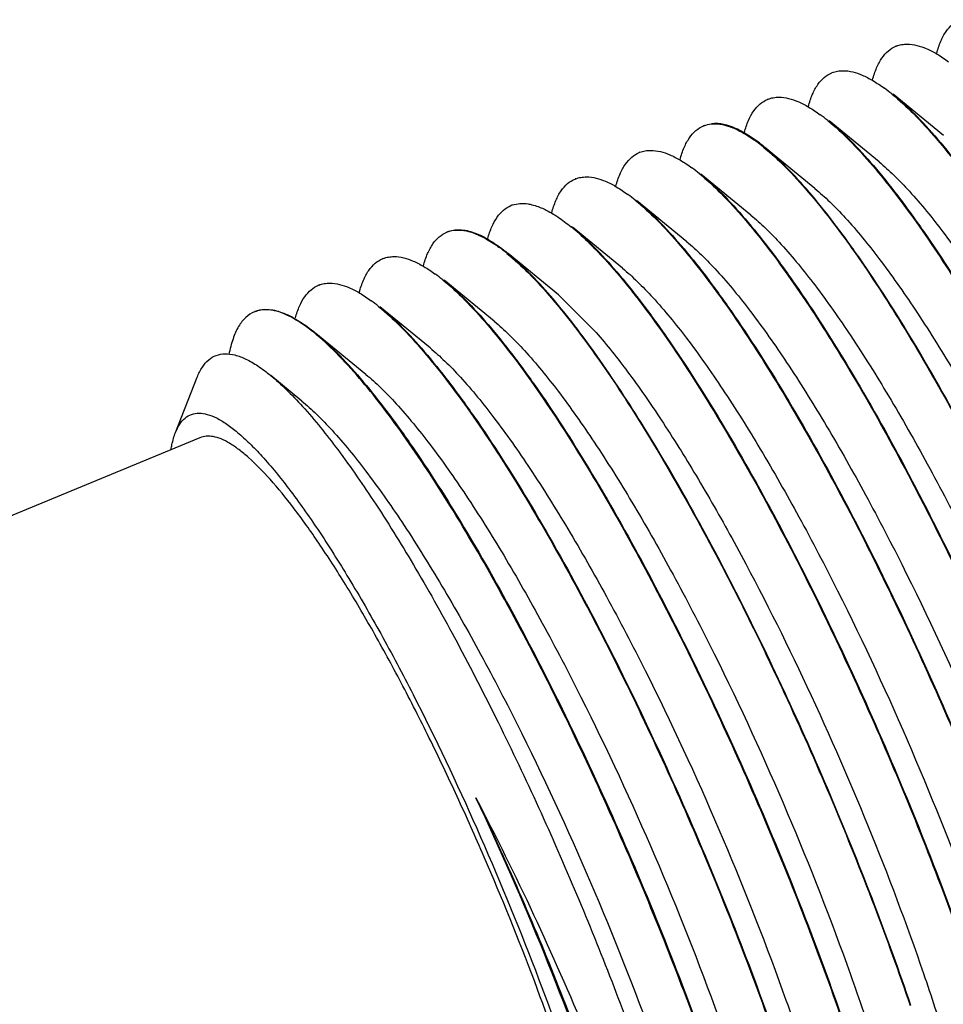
# Model space of a CAD drawing. Header units: inches. Extents: x 2658 to 3015, y -2152 to -1900.
# Tile 25 of 30: x 2903 to 2916, y -1956 to -1943. Entities that reach past the tile are written whole.
import ezdxf

# ---------------------------------------------------------------- set-up
doc = ezdxf.new("R2010")
doc.units = ezdxf.units.IN
doc.header["$LTSCALE"] = 0.64311
doc.header["$MEASUREMENT"] = 0
doc.layers.get('0').update_dxf_attribs({"linetype": 'CONTINUOUS'})
doc.layers.add('02___PRT_ALL_AXES', color=7, linetype='CONTINUOUS')

msp = doc.modelspace()

# ---------------------------------------------------------------- linework, layer by layer
at = {"color": 7, "linetype": 'Continuous'}
for p, q in [((2916.207, -1944.18), (2915.498, -1943.598)), ((2915.299, -1944.555), (2914.591, -1943.974)), ((2914.392, -1944.931), (2913.684, -1944.349)), ((2913.485, -1945.306), (2912.777, -1944.725)), ((2912.578, -1945.682), (2911.869, -1945.1)), ((2911.671, -1946.057), (2910.962, -1945.476)), ((2910.763, -1946.433), (2910.055, -1945.851)), ((2909.856, -1946.808), (2909.148, -1946.227)), ((2910.763, -1946.433), (2911.296, -1946.964)), ((2908.949, -1947.184), (2908.24, -1946.602)), ((2908.042, -1947.559), (2907.333, -1946.978)), ((2905.348, -1948.38), (2905.656, -1947.598)), ((2907.134, -1947.935), (2906.695, -1947.575))]:
    msp.add_line(p, q, dxfattribs=at)
for centre, radius, start, end in [((2915.683, -1943.274), 0.385, 111.2241, 112.4854), ((2914.776, -1943.649), 0.385, 111.2241, 112.4854), ((2913.822, -1945.623), 2.62, 50.7825, 53.6862), ((2913.869, -1944.025), 0.385, 111.2241, 112.4854), ((2912.915, -1945.999), 2.62, 50.7825, 53.6862), ((2912.961, -1944.4), 0.385, 111.2241, 112.4854), ((2912.185, -1946.135), 2.322, 53.7116, 54.3781), ((2912.134, -1946.205), 2.409, 53.3949, 53.7137), ((2911.985, -1946.403), 2.657, 50.7989, 53.3733), ((2912.054, -1944.776), 0.385, 111.2241, 112.4854), ((2911.101, -1946.75), 2.62, 50.7825, 53.6862), ((2911.147, -1945.151), 0.385, 111.2241, 112.4854), ((2910.194, -1947.125), 2.62, 50.7825, 53.6862), ((2910.24, -1945.528), 0.386, 109.0931, 112.482), ((2908.869, -1948.017), 3.284, 48.2169, 50.7872), ((2909.332, -1945.902), 0.385, 111.2241, 112.4854), ((2908.379, -1947.876), 2.62, 50.7825, 53.6862), ((2908.425, -1946.278), 0.385, 111.2241, 112.4854), ((2907.472, -1948.252), 2.62, 50.7825, 53.6862), ((2907.518, -1946.653), 0.385, 111.2241, 112.4854), ((2906.565, -1948.627), 2.62, 50.7825, 53.6862), ((2906.611, -1947.03), 0.386, 111.1163, 112.4779)]:
    msp.add_arc(centre, radius, start, end, dxfattribs=at)
for points, knots in [([(2916.113, -1943.019), (2916.128, -1942.96), (2916.164, -1942.853), (2916.238, -1942.712), (2916.33, -1942.606), (2916.405, -1942.559), (2916.443, -1942.543)], [0, 0, 0, 0, 0.303782, 0.564602, 0.7918, 1, 1, 1, 1]), ([(2915.205, -1943.394), (2915.221, -1943.336), (2915.256, -1943.228), (2915.331, -1943.087), (2915.422, -1942.981), (2915.498, -1942.934), (2915.536, -1942.918)], [0, 0, 0, 0, 0.303782, 0.564602, 0.7918, 1, 1, 1, 1]), ([(2915.544, -1942.915), (2915.568, -1942.906), (2915.618, -1942.892), (2915.762, -1942.881), (2915.937, -1942.93), (2916.127, -1943.03), (2916.229, -1943.098), (2916.281, -1943.137)], [0, 0, 0, 0, 0.095577, 0.194973, 0.541433, 0.755202, 1, 1, 1, 1]), ([(2914.637, -1943.291), (2914.66, -1943.281), (2914.711, -1943.268), (2914.855, -1943.256), (2915.03, -1943.306), (2915.22, -1943.405), (2915.321, -1943.474), (2915.374, -1943.512)], [0, 0, 0, 0, 0.095577, 0.194973, 0.541433, 0.755202, 1, 1, 1, 1]), ([(2914.298, -1943.77), (2914.314, -1943.711), (2914.349, -1943.604), (2914.423, -1943.463), (2914.515, -1943.357), (2914.59, -1943.31), (2914.629, -1943.294)], [0, 0, 0, 0, 0.303782, 0.564602, 0.7918, 1, 1, 1, 1]), ([(2913.393, -1944.137), (2913.409, -1944.079), (2913.444, -1943.974), (2913.518, -1943.836), (2913.609, -1943.731), (2913.684, -1943.685), (2913.721, -1943.669)], [0, 0, 0, 0, 0.303009, 0.563625, 0.791143, 1, 1, 1, 1]), ([(2913.729, -1943.666), (2913.753, -1943.657), (2913.803, -1943.643), (2913.948, -1943.632), (2914.123, -1943.681), (2914.312, -1943.781), (2914.414, -1943.849), (2914.467, -1943.888)], [0, 0, 0, 0, 0.095577, 0.194973, 0.541433, 0.755202, 1, 1, 1, 1]), ([(2915.479, -1943.593), (2915.585, -1943.68), (2915.805, -1943.885), (2916.006, -1944.106), (2916.112, -1944.229)], [0, 0, 0, 0, 0.458795, 1, 1, 1, 1]), ([(2915.498, -1943.598), (2915.604, -1943.685), (2915.821, -1943.888), (2916.144, -1944.245), (2916.488, -1944.675), (2916.992, -1945.372), (2917.643, -1946.396), (2918.419, -1947.78), (2919.191, -1949.314), (2919.928, -1950.936), (2920.602, -1952.58), (2921.006, -1953.683), (2921.192, -1954.228)], [0, 0, 0, 0, 0.033695, 0.073336, 0.11874, 0.169594, 0.285902, 0.41813, 0.561282, 0.709836, 0.857996, 1, 1, 1, 1]), ([(2914.572, -1943.969), (2914.678, -1944.056), (2914.898, -1944.26), (2915.099, -1944.482), (2915.205, -1944.605)], [0, 0, 0, 0, 0.458795, 1, 1, 1, 1]), ([(2914.591, -1943.974), (2914.696, -1944.06), (2914.914, -1944.263), (2915.237, -1944.62), (2915.581, -1945.05), (2916.085, -1945.748), (2916.736, -1946.772), (2917.512, -1948.156), (2918.284, -1949.689), (2919.021, -1951.311), (2919.695, -1952.955), (2920.099, -1954.059), (2920.284, -1954.603)], [0, 0, 0, 0, 0.033695, 0.073336, 0.11874, 0.169594, 0.285902, 0.41813, 0.561282, 0.709836, 0.857996, 1, 1, 1, 1]), ([(2912.484, -1944.521), (2912.499, -1944.462), (2912.535, -1944.355), (2912.609, -1944.214), (2912.701, -1944.108), (2912.776, -1944.061), (2912.814, -1944.045)], [0, 0, 0, 0, 0.303782, 0.564602, 0.7918, 1, 1, 1, 1]), ([(2912.822, -1944.042), (2912.856, -1944.029), (2912.93, -1944.011), (2913.007, -1944.014), (2913.045, -1944.019)], [0, 0, 0, 0, 0.481775, 1, 1, 1, 1]), ([(2913.684, -1944.349), (2913.615, -1944.292), (2913.482, -1944.193), (2913.24, -1944.054), (2913.044, -1944), (2912.93, -1944.014)], [0, 0, 0, 0, 0.318761, 0.588042, 1, 1, 1, 1]), ([(2913.045, -1944.019), (2913.058, -1944.021), (2913.114, -1944.031), (2913.168, -1944.047), (2913.208, -1944.062)], [0, 0, 0, 0, 0.235398, 1, 1, 1, 1]), ([(2913.208, -1944.062), (2913.262, -1944.083), (2913.376, -1944.139), (2913.482, -1944.208), (2913.538, -1944.247)], [0, 0, 0, 0, 0.463684, 1, 1, 1, 1]), ([(2916.112, -1944.229), (2916.33, -1944.485), (2916.776, -1945.072), (2917.428, -1946.067), (2918.107, -1947.23), (2918.79, -1948.526), (2919.459, -1949.914), (2920.092, -1951.351), (2920.671, -1952.793), (2921.021, -1953.756), (2921.183, -1954.231)], [0, 0, 0, 0, 0.089523, 0.196051, 0.316712, 0.448047, 0.586193, 0.727038, 0.866361, 1, 1, 1, 1]), ([(2911.915, -1944.417), (2911.939, -1944.408), (2911.989, -1944.394), (2912.134, -1944.383), (2912.308, -1944.432), (2912.498, -1944.532), (2912.6, -1944.6), (2912.652, -1944.639)], [0, 0, 0, 0, 0.095577, 0.194973, 0.541433, 0.755202, 1, 1, 1, 1]), ([(2913.664, -1944.344), (2913.771, -1944.431), (2913.991, -1944.636), (2914.192, -1944.857), (2914.297, -1944.98)], [0, 0, 0, 0, 0.458795, 1, 1, 1, 1]), ([(2919.377, -1954.979), (2919.192, -1954.434), (2918.788, -1953.331), (2918.114, -1951.687), (2917.376, -1950.065), (2916.605, -1948.531), (2915.829, -1947.147), (2915.178, -1946.123), (2914.673, -1945.426), (2914.33, -1944.996), (2914.007, -1944.639), (2913.789, -1944.436), (2913.684, -1944.349)], [0, 0, 0, 0, 0.142002, 0.290161, 0.438711, 0.581863, 0.714095, 0.830405, 0.881257, 0.926663, 0.966303, 1, 1, 1, 1]), ([(2911.576, -1944.896), (2911.592, -1944.838), (2911.627, -1944.73), (2911.702, -1944.59), (2911.794, -1944.483), (2911.869, -1944.436), (2911.907, -1944.42)], [0, 0, 0, 0, 0.303782, 0.564602, 0.7918, 1, 1, 1, 1]), ([(2915.205, -1944.605), (2915.423, -1944.86), (2915.869, -1945.447), (2916.521, -1946.442), (2917.199, -1947.605), (2917.883, -1948.901), (2918.551, -1950.289), (2919.185, -1951.727), (2919.764, -1953.168), (2920.114, -1954.132), (2920.275, -1954.607)], [0, 0, 0, 0, 0.089523, 0.196051, 0.316712, 0.448047, 0.586193, 0.727038, 0.866361, 1, 1, 1, 1]), ([(2915.299, -1944.555), (2915.371, -1944.614), (2915.519, -1944.748), (2915.828, -1945.07), (2916.237, -1945.574), (2916.742, -1946.292), (2917.27, -1947.137), (2917.812, -1948.09), (2918.546, -1949.497), (2919.401, -1951.347), (2920.148, -1953.23), (2920.652, -1954.697), (2920.957, -1955.701), (2921.193, -1956.61), (2921.333, -1957.299), (2921.404, -1957.787), (2921.434, -1958.099), (2921.445, -1958.373), (2921.438, -1958.542), (2921.431, -1958.62)], [0, 0, 0, 0, 0.017897, 0.038238, 0.08605, 0.14274, 0.207206, 0.278086, 0.353823, 0.512977, 0.67035, 0.743892, 0.811757, 0.872443, 0.924653, 0.947251, 0.967377, 0.984966, 1, 1, 1, 1]), ([(2910.669, -1945.272), (2910.685, -1945.213), (2910.72, -1945.106), (2910.794, -1944.965), (2910.886, -1944.859), (2910.961, -1944.812), (2911, -1944.796)], [0, 0, 0, 0, 0.303782, 0.564602, 0.7918, 1, 1, 1, 1]), ([(2911.008, -1944.793), (2911.031, -1944.784), (2911.082, -1944.77), (2911.226, -1944.758), (2911.401, -1944.808), (2911.591, -1944.907), (2911.692, -1944.976), (2911.745, -1945.014)], [0, 0, 0, 0, 0.095577, 0.194973, 0.541433, 0.755202, 1, 1, 1, 1]), ([(2912.757, -1944.72), (2912.864, -1944.807), (2913.083, -1945.011), (2913.285, -1945.233), (2913.39, -1945.356)], [0, 0, 0, 0, 0.458795, 1, 1, 1, 1]), ([(2912.777, -1944.725), (2912.882, -1944.811), (2913.099, -1945.015), (2913.422, -1945.371), (2913.766, -1945.801), (2914.271, -1946.499), (2914.921, -1947.523), (2915.697, -1948.907), (2916.469, -1950.44), (2917.207, -1952.062), (2917.881, -1953.706), (2918.285, -1954.81), (2918.47, -1955.354)], [0, 0, 0, 0, 0.033695, 0.073336, 0.11874, 0.169594, 0.285902, 0.41813, 0.561282, 0.709836, 0.857996, 1, 1, 1, 1]), ([(2914.392, -1944.931), (2914.464, -1944.99), (2914.611, -1945.123), (2914.921, -1945.445), (2915.33, -1945.949), (2915.834, -1946.667), (2916.363, -1947.513), (2916.905, -1948.466), (2917.639, -1949.873), (2918.494, -1951.722), (2919.241, -1953.605), (2919.744, -1955.073), (2920.05, -1956.077), (2920.285, -1956.985), (2920.426, -1957.675), (2920.497, -1958.163), (2920.527, -1958.474), (2920.538, -1958.748), (2920.531, -1958.918), (2920.523, -1958.995)], [0, 0, 0, 0, 0.017896, 0.038238, 0.08605, 0.142739, 0.207205, 0.278086, 0.353823, 0.512977, 0.67035, 0.743892, 0.811758, 0.872444, 0.924653, 0.947251, 0.967377, 0.984967, 1, 1, 1, 1]), ([(2911.85, -1945.096), (2911.956, -1945.182), (2912.176, -1945.387), (2912.378, -1945.608), (2912.483, -1945.732)], [0, 0, 0, 0, 0.458795, 1, 1, 1, 1]), ([(2911.869, -1945.1), (2911.975, -1945.187), (2912.192, -1945.39), (2912.515, -1945.747), (2912.859, -1946.177), (2913.363, -1946.874), (2914.014, -1947.898), (2914.79, -1949.282), (2915.562, -1950.816), (2916.299, -1952.438), (2916.974, -1954.082), (2917.377, -1955.185), (2917.563, -1955.73)], [0, 0, 0, 0, 0.033695, 0.073336, 0.11874, 0.169594, 0.285902, 0.41813, 0.561282, 0.709836, 0.857996, 1, 1, 1, 1]), ([(2914.297, -1944.98), (2914.516, -1945.236), (2914.962, -1945.823), (2915.614, -1946.818), (2916.292, -1947.981), (2916.976, -1949.277), (2917.644, -1950.665), (2918.278, -1952.102), (2918.857, -1953.544), (2919.206, -1954.507), (2919.368, -1954.982)], [0, 0, 0, 0, 0.089523, 0.196051, 0.316712, 0.448047, 0.586193, 0.727038, 0.866361, 1, 1, 1, 1]), ([(2909.764, -1945.638), (2909.78, -1945.581), (2909.816, -1945.475), (2909.889, -1945.338), (2909.98, -1945.233), (2910.055, -1945.187), (2910.093, -1945.171)], [0, 0, 0, 0, 0.302954, 0.56355, 0.791106, 1, 1, 1, 1]), ([(2910.114, -1945.163), (2910.148, -1945.152), (2910.223, -1945.137), (2910.299, -1945.142), (2910.337, -1945.148)], [0, 0, 0, 0, 0.480308, 1, 1, 1, 1]), ([(2910.337, -1945.148), (2910.355, -1945.151), (2910.431, -1945.166), (2910.504, -1945.194), (2910.558, -1945.219)], [0, 0, 0, 0, 0.230351, 1, 1, 1, 1]), ([(2910.558, -1945.219), (2910.569, -1945.224), (2910.615, -1945.247), (2910.66, -1945.272), (2910.694, -1945.293)], [0, 0, 0, 0, 0.238621, 1, 1, 1, 1]), ([(2910.694, -1945.293), (2910.715, -1945.305), (2910.801, -1945.361), (2910.884, -1945.423), (2910.945, -1945.473)], [0, 0, 0, 0, 0.232322, 1, 1, 1, 1]), ([(2913.39, -1945.356), (2913.609, -1945.611), (2914.055, -1946.198), (2914.707, -1947.193), (2915.385, -1948.356), (2916.068, -1949.652), (2916.737, -1951.04), (2917.37, -1952.478), (2917.95, -1953.919), (2918.299, -1954.883), (2918.461, -1955.358)], [0, 0, 0, 0, 0.089523, 0.196051, 0.316712, 0.448047, 0.586193, 0.727038, 0.866361, 1, 1, 1, 1]), ([(2913.485, -1945.306), (2913.557, -1945.365), (2913.704, -1945.499), (2914.014, -1945.821), (2914.423, -1946.325), (2914.927, -1947.043), (2915.456, -1947.888), (2915.997, -1948.841), (2916.732, -1950.249), (2917.587, -1952.098), (2918.334, -1953.981), (2918.837, -1955.448), (2919.143, -1956.452), (2919.378, -1957.361), (2919.519, -1958.05), (2919.59, -1958.538), (2919.62, -1958.85), (2919.63, -1959.124), (2919.624, -1959.293), (2919.616, -1959.371)], [0, 0, 0, 0, 0.017895, 0.038237, 0.086049, 0.142738, 0.207205, 0.278086, 0.353823, 0.512977, 0.67035, 0.743892, 0.811758, 0.872443, 0.924652, 0.947252, 0.967376, 0.984967, 1, 1, 1, 1]), ([(2909.193, -1945.544), (2909.233, -1945.528), (2909.324, -1945.51), (2909.416, -1945.52), (2909.462, -1945.53)], [0, 0, 0, 0, 0.475614, 1, 1, 1, 1]), ([(2909.194, -1945.543), (2909.221, -1945.532), (2909.279, -1945.516), (2909.408, -1945.508), (2909.591, -1945.551), (2909.821, -1945.672), (2909.974, -1945.785), (2910.055, -1945.851)], [0, 0, 0, 0, 0.091172, 0.186593, 0.403488, 0.671468, 1, 1, 1, 1]), ([(2910.962, -1945.476), (2911.068, -1945.562), (2911.285, -1945.766), (2911.608, -1946.122), (2911.952, -1946.552), (2912.456, -1947.25), (2913.107, -1948.274), (2913.883, -1949.658), (2914.655, -1951.191), (2915.392, -1952.813), (2916.066, -1954.457), (2916.47, -1955.561), (2916.656, -1956.105)], [0, 0, 0, 0, 0.033695, 0.073336, 0.11874, 0.169594, 0.285902, 0.41813, 0.561282, 0.709836, 0.857996, 1, 1, 1, 1]), ([(2908.855, -1946.023), (2908.87, -1945.964), (2908.906, -1945.857), (2908.98, -1945.716), (2909.072, -1945.61), (2909.147, -1945.563), (2909.185, -1945.547)], [0, 0, 0, 0, 0.303782, 0.564602, 0.7918, 1, 1, 1, 1]), ([(2909.462, -1945.53), (2909.472, -1945.532), (2909.512, -1945.541), (2909.551, -1945.554), (2909.58, -1945.565)], [0, 0, 0, 0, 0.239214, 1, 1, 1, 1]), ([(2909.58, -1945.565), (2909.638, -1945.587), (2909.76, -1945.647), (2909.872, -1945.722), (2909.931, -1945.765)], [0, 0, 0, 0, 0.461779, 1, 1, 1, 1]), ([(2911.057, -1945.568), (2911.139, -1945.642), (2911.308, -1945.806), (2911.467, -1945.981), (2911.549, -1946.075)], [0, 0, 0, 0, 0.469438, 1, 1, 1, 1]), ([(2912.483, -1945.732), (2912.702, -1945.987), (2913.147, -1946.574), (2913.8, -1947.569), (2914.478, -1948.732), (2915.161, -1950.028), (2915.83, -1951.416), (2916.463, -1952.853), (2917.042, -1954.295), (2917.392, -1955.258), (2917.554, -1955.733)], [0, 0, 0, 0, 0.089523, 0.196051, 0.316712, 0.448047, 0.586193, 0.727038, 0.866361, 1, 1, 1, 1]), ([(2912.578, -1945.682), (2912.65, -1945.741), (2912.797, -1945.874), (2913.107, -1946.196), (2913.516, -1946.7), (2914.02, -1947.418), (2914.549, -1948.264), (2915.09, -1949.217), (2915.825, -1950.624), (2916.68, -1952.473), (2917.427, -1954.357), (2917.93, -1955.824), (2918.235, -1956.828), (2918.471, -1957.736), (2918.612, -1958.426), (2918.682, -1958.914), (2918.713, -1959.225), (2918.723, -1959.499), (2918.717, -1959.669), (2918.709, -1959.746)], [0, 0, 0, 0, 0.017896, 0.038237, 0.086049, 0.142738, 0.207205, 0.278086, 0.353823, 0.512976, 0.67035, 0.743892, 0.811757, 0.872442, 0.924651, 0.947251, 0.967376, 0.984966, 1, 1, 1, 1]), ([(2907.948, -1946.398), (2907.963, -1946.34), (2907.999, -1946.232), (2908.073, -1946.092), (2908.165, -1945.985), (2908.24, -1945.938), (2908.278, -1945.922)], [0, 0, 0, 0, 0.303782, 0.564602, 0.7918, 1, 1, 1, 1]), ([(2908.286, -1945.919), (2908.31, -1945.91), (2908.36, -1945.896), (2908.505, -1945.885), (2908.679, -1945.935), (2908.869, -1946.034), (2908.971, -1946.102), (2909.023, -1946.141)], [0, 0, 0, 0, 0.095577, 0.194973, 0.541433, 0.755202, 1, 1, 1, 1]), ([(2910.035, -1945.847), (2910.142, -1945.933), (2910.362, -1946.138), (2910.563, -1946.359), (2910.669, -1946.483)], [0, 0, 0, 0, 0.458795, 1, 1, 1, 1]), ([(2910.055, -1945.851), (2910.155, -1945.933), (2910.361, -1946.125), (2910.551, -1946.333), (2910.65, -1946.447)], [0, 0, 0, 0, 0.461175, 1, 1, 1, 1]), ([(2911.549, -1946.075), (2911.652, -1946.196), (2911.864, -1946.455), (2912.303, -1947.046), (2912.869, -1947.907), (2913.551, -1949.072), (2914.239, -1950.372), (2914.911, -1951.767), (2915.549, -1953.212), (2916.132, -1954.662), (2916.484, -1955.631), (2916.647, -1956.109)], [0, 0, 0, 0, 0.042154, 0.088937, 0.195087, 0.315596, 0.446969, 0.5853, 0.726425, 0.866063, 1, 1, 1, 1]), ([(2911.671, -1946.057), (2911.742, -1946.116), (2911.89, -1946.25), (2912.199, -1946.572), (2912.609, -1947.076), (2913.113, -1947.794), (2913.641, -1948.639), (2914.183, -1949.592), (2914.917, -1951), (2915.773, -1952.849), (2916.52, -1954.732), (2917.023, -1956.199), (2917.328, -1957.203), (2917.564, -1958.112), (2917.705, -1958.801), (2917.775, -1959.289), (2917.805, -1959.601), (2917.816, -1959.875), (2917.809, -1960.044), (2917.802, -1960.122)], [0, 0, 0, 0, 0.017897, 0.038237, 0.08605, 0.142739, 0.207206, 0.278086, 0.353823, 0.512977, 0.67035, 0.743891, 0.811756, 0.872442, 0.924652, 0.94725, 0.967377, 0.984965, 1, 1, 1, 1]), ([(2907.044, -1946.759), (2907.06, -1946.702), (2907.096, -1946.598), (2907.169, -1946.462), (2907.26, -1946.359), (2907.333, -1946.314), (2907.371, -1946.298)], [0, 0, 0, 0, 0.302384, 0.562835, 0.790613, 1, 1, 1, 1]), ([(2907.379, -1946.295), (2907.403, -1946.286), (2907.453, -1946.272), (2907.597, -1946.26), (2907.772, -1946.31), (2907.962, -1946.409), (2908.064, -1946.478), (2908.116, -1946.516)], [0, 0, 0, 0, 0.095577, 0.194973, 0.541433, 0.755202, 1, 1, 1, 1]), ([(2909.128, -1946.222), (2909.235, -1946.309), (2909.454, -1946.513), (2909.656, -1946.735), (2909.761, -1946.858)], [0, 0, 0, 0, 0.458795, 1, 1, 1, 1]), ([(2909.148, -1946.227), (2909.253, -1946.313), (2909.47, -1946.517), (2909.793, -1946.873), (2910.137, -1947.303), (2910.642, -1948.001), (2911.292, -1949.025), (2912.068, -1950.409), (2912.84, -1951.942), (2913.578, -1953.564), (2914.252, -1955.208), (2914.656, -1956.312), (2914.841, -1956.856)], [0, 0, 0, 0, 0.033695, 0.073336, 0.11874, 0.169594, 0.285902, 0.41813, 0.561282, 0.709836, 0.857996, 1, 1, 1, 1]), ([(2915.748, -1956.481), (2915.586, -1956.003), (2915.234, -1955.034), (2914.651, -1953.584), (2914.013, -1952.138), (2913.34, -1950.744), (2912.653, -1949.444), (2911.971, -1948.279), (2911.404, -1947.418), (2910.966, -1946.827), (2910.754, -1946.567), (2910.65, -1946.447)], [0, 0, 0, 0, 0.133936, 0.273577, 0.414703, 0.553031, 0.684405, 0.804916, 0.911065, 0.957846, 1, 1, 1, 1]), ([(2910.669, -1946.483), (2910.887, -1946.738), (2911.333, -1947.325), (2911.985, -1948.32), (2912.663, -1949.483), (2913.347, -1950.779), (2914.015, -1952.167), (2914.649, -1953.604), (2915.228, -1955.046), (2915.577, -1956.01), (2915.739, -1956.484)], [0, 0, 0, 0, 0.089523, 0.196051, 0.316712, 0.448047, 0.586193, 0.727038, 0.866361, 1, 1, 1, 1]), ([(2908.221, -1946.598), (2908.328, -1946.684), (2908.547, -1946.889), (2908.749, -1947.111), (2908.854, -1947.234)], [0, 0, 0, 0, 0.458795, 1, 1, 1, 1]), ([(2908.24, -1946.602), (2908.346, -1946.689), (2908.563, -1946.892), (2908.886, -1947.249), (2909.23, -1947.679), (2909.735, -1948.376), (2910.385, -1949.4), (2911.161, -1950.784), (2911.933, -1952.318), (2912.67, -1953.94), (2913.345, -1955.584), (2913.748, -1956.687), (2913.934, -1957.232)], [0, 0, 0, 0, 0.033695, 0.073336, 0.11874, 0.169594, 0.285902, 0.41813, 0.561282, 0.709836, 0.857996, 1, 1, 1, 1]), ([(2906.464, -1946.674), (2906.419, -1946.692), (2906.332, -1946.75), (2906.23, -1946.885), (2906.152, -1947.064), (2906.119, -1947.201), (2906.104, -1947.276)], [0, 0, 0, 0, 0.199093, 0.422013, 0.68572, 1, 1, 1, 1]), ([(2906.656, -1946.644), (2906.64, -1946.643), (2906.578, -1946.642), (2906.515, -1946.654), (2906.472, -1946.67)], [0, 0, 0, 0, 0.262175, 1, 1, 1, 1]), ([(2906.473, -1946.67), (2906.5, -1946.659), (2906.557, -1946.642), (2906.686, -1946.634), (2906.869, -1946.678), (2907.1, -1946.798), (2907.252, -1946.911), (2907.333, -1946.978)], [0, 0, 0, 0, 0.091169, 0.186585, 0.403467, 0.671453, 1, 1, 1, 1]), ([(2906.761, -1946.661), (2906.752, -1946.659), (2906.717, -1946.651), (2906.682, -1946.646), (2906.656, -1946.644)], [0, 0, 0, 0, 0.259836, 1, 1, 1, 1]), ([(2907.308, -1946.968), (2907.216, -1946.894), (2907.045, -1946.771), (2906.851, -1946.683), (2906.761, -1946.661)], [0, 0, 0, 0, 0.559845, 1, 1, 1, 1]), ([(2909.761, -1946.858), (2909.98, -1947.113), (2910.426, -1947.7), (2911.078, -1948.695), (2911.756, -1949.859), (2912.44, -1951.154), (2913.108, -1952.542), (2913.741, -1953.98), (2914.321, -1955.421), (2914.67, -1956.385), (2914.832, -1956.86)], [0, 0, 0, 0, 0.089523, 0.196051, 0.316712, 0.448047, 0.586193, 0.727038, 0.866361, 1, 1, 1, 1]), ([(2909.856, -1946.808), (2909.928, -1946.867), (2910.075, -1947.001), (2910.385, -1947.323), (2910.794, -1947.827), (2911.298, -1948.545), (2911.827, -1949.39), (2912.368, -1950.343), (2913.103, -1951.751), (2913.958, -1953.6), (2914.705, -1955.483), (2915.208, -1956.95), (2915.514, -1957.954), (2915.749, -1958.863), (2915.89, -1959.552), (2915.961, -1960.04), (2915.991, -1960.352), (2916.002, -1960.626), (2915.995, -1960.795), (2915.987, -1960.873)], [0, 0, 0, 0, 0.017896, 0.038238, 0.08605, 0.142739, 0.207205, 0.278086, 0.353823, 0.512977, 0.67035, 0.743892, 0.811758, 0.872444, 0.924653, 0.947251, 0.967377, 0.984967, 1, 1, 1, 1]), ([(2907.951, -1947.614), (2907.844, -1947.489), (2907.639, -1947.263), (2907.416, -1947.056), (2907.308, -1946.968)], [0, 0, 0, 0, 0.541914, 1, 1, 1, 1]), ([(2907.333, -1946.978), (2907.439, -1947.064), (2907.656, -1947.268), (2907.979, -1947.624), (2908.323, -1948.054), (2908.827, -1948.752), (2909.478, -1949.776), (2910.254, -1951.16), (2911.026, -1952.694), (2911.763, -1954.315), (2912.437, -1955.959), (2912.841, -1957.063), (2913.027, -1957.607)], [0, 0, 0, 0, 0.033695, 0.073335, 0.11874, 0.169593, 0.285901, 0.41813, 0.561282, 0.709836, 0.857996, 1, 1, 1, 1]), ([(2911.296, -1946.964), (2911.452, -1947.143), (2911.771, -1947.547), (2912.241, -1948.225), (2912.73, -1949.01), (2913.417, -1950.214), (2914.248, -1951.86), (2915.152, -1953.916), (2915.807, -1955.648), (2916.241, -1956.975), (2916.501, -1957.875), (2916.701, -1958.688), (2916.836, -1959.397), (2916.898, -1959.918), (2916.908, -1960.272), (2916.901, -1960.426), (2916.894, -1960.497)], [0, 0, 0, 0, 0.048097, 0.104028, 0.166829, 0.235383, 0.384473, 0.539959, 0.689858, 0.759072, 0.822665, 0.879447, 0.9284, 0.968732, 0.98551, 1, 1, 1, 1]), ([(2908.949, -1947.184), (2909.021, -1947.243), (2909.168, -1947.376), (2909.478, -1947.698), (2909.887, -1948.202), (2910.391, -1948.92), (2910.92, -1949.766), (2911.461, -1950.719), (2912.196, -1952.126), (2913.051, -1953.975), (2913.798, -1955.859), (2914.301, -1957.326), (2914.606, -1958.33), (2914.842, -1959.238), (2914.983, -1959.928), (2915.053, -1960.416), (2915.084, -1960.727), (2915.094, -1961.001), (2915.088, -1961.171), (2915.08, -1961.248)], [0, 0, 0, 0, 0.017895, 0.038237, 0.086049, 0.142738, 0.207205, 0.278086, 0.353823, 0.512977, 0.67035, 0.743892, 0.811758, 0.872443, 0.924652, 0.947252, 0.967376, 0.984967, 1, 1, 1, 1]), ([(2905.656, -1947.598), (2905.675, -1947.549), (2905.719, -1947.459), (2905.81, -1947.35), (2905.923, -1947.282), (2906.054, -1947.26), (2906.198, -1947.28), (2906.354, -1947.341), (2906.524, -1947.441), (2906.637, -1947.526), (2906.695, -1947.575)], [0, 0, 0, 0, 0.125289, 0.232519, 0.329956, 0.428513, 0.538743, 0.66814, 0.82114, 1, 1, 1, 1]), ([(2908.854, -1947.234), (2909.073, -1947.489), (2909.519, -1948.076), (2910.171, -1949.071), (2910.849, -1950.234), (2911.532, -1951.53), (2912.201, -1952.918), (2912.834, -1954.355), (2913.414, -1955.797), (2913.763, -1956.761), (2913.925, -1957.235)], [0, 0, 0, 0, 0.089523, 0.196051, 0.316712, 0.448047, 0.586193, 0.727038, 0.866361, 1, 1, 1, 1]), ([(2906.695, -1947.575), (2906.771, -1947.636), (2906.925, -1947.777), (2907.251, -1948.119), (2907.682, -1948.657), (2908.214, -1949.428), (2908.775, -1950.338), (2909.349, -1951.367), (2910.13, -1952.889), (2911.04, -1954.892), (2911.833, -1956.933), (2912.366, -1958.526), (2912.689, -1959.619), (2912.938, -1960.611), (2913.086, -1961.366), (2913.159, -1961.902), (2913.19, -1962.247), (2913.2, -1962.552), (2913.192, -1962.741), (2913.184, -1962.829)], [0, 0, 0, 0, 0.017334, 0.037169, 0.084126, 0.140155, 0.204128, 0.274654, 0.350151, 0.509099, 0.666607, 0.740365, 0.808573, 0.869754, 0.922641, 0.945655, 0.966256, 0.984381, 1, 1, 1, 1]), ([(2908.042, -1947.559), (2908.113, -1947.618), (2908.261, -1947.752), (2908.57, -1948.074), (2908.98, -1948.578), (2909.484, -1949.296), (2910.013, -1950.141), (2910.554, -1951.094), (2911.288, -1952.502), (2912.144, -1954.351), (2912.891, -1956.234), (2913.394, -1957.701), (2913.699, -1958.705), (2913.935, -1959.614), (2914.076, -1960.303), (2914.146, -1960.791), (2914.177, -1961.103), (2914.187, -1961.377), (2914.18, -1961.546), (2914.173, -1961.624)], [0, 0, 0, 0, 0.017896, 0.038237, 0.086049, 0.142738, 0.207205, 0.278086, 0.353823, 0.512976, 0.67035, 0.743892, 0.811757, 0.872442, 0.924652, 0.947251, 0.967376, 0.984966, 1, 1, 1, 1]), ([(2913.018, -1957.611), (2912.856, -1957.137), (2912.507, -1956.174), (2911.928, -1954.733), (2911.295, -1953.297), (2910.627, -1951.91), (2909.944, -1950.615), (2909.267, -1949.452), (2908.703, -1948.59), (2908.266, -1947.997), (2908.055, -1947.735), (2907.951, -1947.614)], [0, 0, 0, 0, 0.133591, 0.272864, 0.413663, 0.551777, 0.683104, 0.803784, 0.910366, 0.957453, 1, 1, 1, 1]), ([(2907.134, -1947.935), (2907.206, -1947.994), (2907.354, -1948.127), (2907.663, -1948.449), (2908.072, -1948.953), (2908.577, -1949.671), (2909.105, -1950.517), (2909.647, -1951.47), (2910.381, -1952.877), (2911.236, -1954.726), (2911.983, -1956.61), (2912.487, -1958.077), (2912.792, -1959.081), (2913.028, -1959.989), (2913.168, -1960.679), (2913.239, -1961.167), (2913.269, -1961.478), (2913.28, -1961.752), (2913.273, -1961.922), (2913.266, -1961.999)], [0, 0, 0, 0, 0.017897, 0.038238, 0.08605, 0.142739, 0.207205, 0.278085, 0.353821, 0.512974, 0.670346, 0.743888, 0.811753, 0.872439, 0.924648, 0.947246, 0.967375, 0.984969, 1, 1, 1, 1]), ([(2905.348, -1948.38), (2905.365, -1948.339), (2905.401, -1948.264), (2905.478, -1948.173), (2905.574, -1948.117), (2905.685, -1948.101), (2905.806, -1948.121), (2905.939, -1948.175), (2906.082, -1948.263), (2906.237, -1948.383), (2906.403, -1948.536), (2906.652, -1948.797), (2906.981, -1949.203), (2907.389, -1949.782), (2907.82, -1950.466), (2908.267, -1951.243), (2908.887, -1952.412), (2909.635, -1953.992), (2910.445, -1955.953), (2910.92, -1957.293), (2911.132, -1957.957)], [0, 0, 0, 0, 0.011233, 0.020825, 0.029551, 0.03843, 0.048435, 0.060245, 0.074256, 0.090671, 0.109582, 0.131011, 0.181278, 0.240943, 0.309127, 0.384715, 0.466417, 0.642341, 0.824507, 1, 1, 1, 1]), ([(2905.286, -1948.616), (2905.29, -1948.594), (2905.305, -1948.514), (2905.327, -1948.435), (2905.348, -1948.38)], [0, 0, 0, 0, 0.273354, 1, 1, 1, 1]), ([(2911.38, -1957.942), (2911.131, -1957.204), (2910.576, -1955.721), (2909.941, -1954.27), (2909.598, -1953.544)], [0, 0, 0, 0, 0.492269, 1, 1, 1, 1]), ([(2912.708, -1963.358), (2912.751, -1963.326), (2912.8, -1963.247), (2912.838, -1963.125), (2912.86, -1963.003), (2912.87, -1962.861), (2912.871, -1962.628), (2912.842, -1962.286), (2912.769, -1961.818), (2912.654, -1961.277), (2912.498, -1960.667), (2912.226, -1959.737), (2911.793, -1958.465), (2911.163, -1956.858), (2910.429, -1955.196), (2909.884, -1954.09), (2909.598, -1953.544)], [0, 0, 0, 0, 0.015281, 0.025156, 0.036843, 0.050468, 0.066091, 0.103406, 0.148728, 0.20175, 0.261992, 0.328851, 0.479471, 0.646887, 0.823234, 1, 1, 1, 1]), ([(2909.598, -1953.544), (2909.808, -1953.983), (2910.213, -1954.87), (2910.769, -1956.205), (2911.262, -1957.515), (2911.679, -1958.757), (2912.005, -1959.89), (2912.205, -1960.753), (2912.308, -1961.361), (2912.354, -1961.745), (2912.373, -1962.078), (2912.367, -1962.282), (2912.358, -1962.375)], [0, 0, 0, 0, 0.15699, 0.313847, 0.465669, 0.607716, 0.735604, 0.84548, 0.892667, 0.934269, 0.970075, 1, 1, 1, 1])]:
    msp.add_open_spline(points, degree=3, knots=knots, dxfattribs=at)
at = {"layer": '02___PRT_ALL_AXES', "color": 7, "linetype": 'Continuous'}
for p, q in [((2915.545, -1942.915), (2915.536, -1942.918)), ((2914.638, -1943.29), (2914.629, -1943.294)), ((2913.731, -1943.666), (2913.721, -1943.669)), ((2912.823, -1944.041), (2912.814, -1944.045)), ((2911.916, -1944.417), (2911.907, -1944.42)), ((2911.009, -1944.792), (2911, -1944.796)), ((2910.102, -1945.168), (2910.093, -1945.171)), ((2909.194, -1945.543), (2909.185, -1945.547)), ((2908.287, -1945.919), (2908.278, -1945.922)), ((2907.38, -1946.294), (2907.371, -1946.298)), ((2906.473, -1946.67), (2906.464, -1946.674)), ((2905.695, -1948.453), (2894.809, -1952.959))]:
    msp.add_line(p, q, dxfattribs=at)
msp.add_open_spline([(2911.023, -1957.85), (2910.838, -1957.274), (2910.428, -1956.107), (2909.847, -1954.671), (2909.338, -1953.532), (2908.946, -1952.709), (2908.55, -1951.93), (2908.156, -1951.206), (2907.769, -1950.547), (2907.395, -1949.964), (2907.041, -1949.466), (2906.711, -1949.059), (2906.448, -1948.787), (2906.251, -1948.623), (2906.121, -1948.534), (2906.001, -1948.471), (2905.889, -1948.435), (2905.787, -1948.427), (2905.723, -1948.441), (2905.695, -1948.453)], degree=3, knots=[0, 0, 0, 0, 0.164019, 0.334709, 0.419429, 0.502049, 0.581355, 0.656188, 0.725472, 0.788231, 0.843625, 0.890982, 0.929861, 0.946093, 0.960228, 0.972384, 0.982776, 0.99178, 1, 1, 1, 1], dxfattribs=at)

doc.saveas('drawing.dxf')
